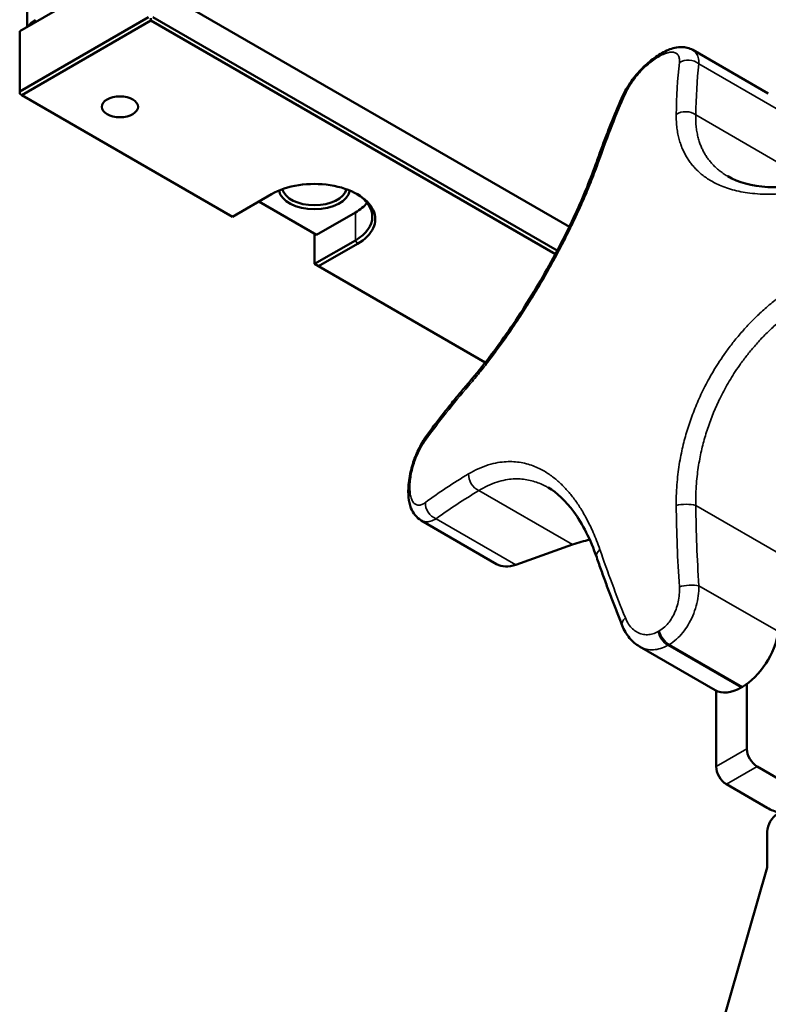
# Model space of a CAD drawing. Header units: millimetres. Extents: x 75 to 4764, y 75 to 3163.
# Tile 2 of 198: x 189 to 241, y 1140 to 1208. Entities that reach past the tile are written whole.
import ezdxf

# ---------------------------------------------------------------- set-up
doc = ezdxf.new("R2010")
doc.units = ezdxf.units.MM
doc.header["$LTSCALE"] = 15
doc.layers.add('Visible (ISO)', color=7, linetype='Continuous', lineweight=50)
doc.layers.add('Visible Narrow (ISO)', color=7, linetype='Continuous', lineweight=35)

msp = doc.modelspace()

# ---------------------------------------------------------------- linework, layer by layer
at = {"layer": 'Visible (ISO)'}
for p, q in [((189.211, 1207.455), (194.938, 1210.762)), ((198.403, 1210.558), (227.186, 1193.94)), ((189.721, 1207.75), (189.721, 1209.068)), ((198.12, 1208.435), (189.211, 1203.291)), ((198.262, 1208.19), (189.352, 1203.046)), ((198.262, 1208.353), (198.262, 1208.19)), ((226.222, 1192.047), (198.262, 1208.19)), ((226.354, 1192.297), (198.403, 1208.435)), ((189.211, 1207.455), (189.211, 1203.291)), ((235.712, 1206.157), (235.713, 1206.157)), ((235.713, 1206.157), (240.933, 1203.143)), ((189.211, 1203.291), (189.211, 1203.128)), ((189.211, 1203.128), (189.352, 1203.046)), ((189.352, 1203.046), (203.918, 1194.636)), ((238.131, 1197.43), (238.131, 1197.43)), ((203.918, 1194.636), (206.605, 1196.188)), ((209.717, 1193.379), (205.729, 1195.681)), ((209.717, 1193.379), (212.404, 1194.93)), ((209.575, 1191.37), (209.575, 1193.461)), ((212.404, 1193.003), (209.575, 1191.37)), ((212.545, 1192.758), (209.858, 1191.207)), ((209.575, 1191.37), (209.858, 1191.207)), ((209.858, 1191.207), (221.377, 1184.556)), ((225.712, 1175.919), (225.712, 1175.919)), ((216.944, 1173.65), (216.944, 1173.65)), ((222.165, 1170.636), (216.944, 1173.65)), ((227.408, 1171.976), (223.48, 1170.588)), ((232.04, 1164.934), (237.261, 1161.92)), ((239.45, 1162.346), (239.45, 1157.864)), ((237.329, 1156.639), (237.329, 1161.884)), ((242.986, 1155.006), (240.158, 1156.639)), ((240.865, 1153.781), (238.036, 1155.414)), ((240.865, 1152.148), (240.865, 1149.668)), ((240.865, 1149.668), (237.14, 1136.764))]:
    msp.add_line(p, q, dxfattribs=at)
for centre, major_axis, ratio, start_param, end_param in [((191.721, 1207.435), (-2, 0), 0.57735, 5.497787, 5.948814), ((233.993, 1205.028), (-0.502, 0.865), 0.575974, 0, 0.000013), ((234.073, 1205.075), (-0.498, 0.867), 0.578723, 6.283173, 6.283185), ((231.76, 1202.52), (-0.915, 0.403), 0.597457, 6.283155, 6.283168), ((209.575, 1194.473), (4.2, 0), 0.57735, 5.497787, 8.63938), ((209.575, 1196.563), (-2.45, 0), 0.57735, 0.082942, 3.05865), ((209.575, 1196.727), (-2.25, 0), 0.57735, 0.151894, 2.989699), ((209.575, 1194.636), (4, 0), 0.57735, 5.497787, 7.043886), ((209.575, 1196.563), (4, 0), 0.57735, 5.497787, 5.852831), ((218.118, 1178.892), (-0.807, 0.591), 0.597457, 0.000005, 0.000021), ((217.062, 1175.704), (-1, 0.002), 0.575974, 6.283173, 6.283185), ((217.063, 1175.611), (-1, -0.002), 0.578723, 0, 0.000013), ((225.387, 1158.786), (-7.5, -12.99), 0.57735, 3.619616, 3.735292), ((223.965, 1173.754), (-1.8, -3.118), 0.57735, 0, 0.593699), ((231.76, 1166.765), (-0.928, -0.372), 0.492731, 6.28314, 6.283158), ((239.133, 1165.08), (-1.8, -3.118), 0.57735, 0.787778, 2.164495), ((239.061, 1165.038), (-1.8, -3.118), 0.57735, 0, 0.783018), ((239.097, 1182.532), (-12.5, -21.651), 0.57735, 0.783018, 0.787778), ((240.158, 1157.455), (0.5, -0.866), 0.57735, 3.926991, 5.497787), ((238.036, 1156.231), (-0.5, 0.866), 0.57735, 0.785398, 2.356194), ((242.986, 1155.006), (3, 0), 0.57735, 3.926991, 4.266828), ((241.572, 1152.556), (-0.5, -0.866), 0.57735, 3.926991, 5.497787)]:
    msp.add_ellipse(centre, major_axis=major_axis, ratio=ratio, start_param=start_param, end_param=end_param, dxfattribs=at)
msp.add_ellipse((196.14, 1202.23), major_axis=(1.25, 0), ratio=0.57735, dxfattribs=at)
for points, knots in [([(230.844, 1202.923), (231, 1203.277), (231.215, 1203.644), (231.698, 1204.314), (231.964, 1204.628), (232.5, 1205.166), (232.773, 1205.403), (233.194, 1205.709), (233.342, 1205.807), (233.491, 1205.893)], [0, 0, 0, 0, 0.1343166, 0.1343166, 0.2543209, 0.2543209, 0.3630121, 0.3630121, 0.4216734, 0.4216734, 0.4216734, 0.4216734]), ([(233.491, 1205.893), (233.496, 1205.896), (233.502, 1205.899), (233.513, 1205.906), (233.519, 1205.909), (233.53, 1205.916), (233.536, 1205.919), (233.547, 1205.925), (233.553, 1205.929), (233.564, 1205.935), (233.57, 1205.938), (233.575, 1205.942)], [1.568416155, 1.568416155, 1.568416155, 1.568416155, 1.569368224, 1.569368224, 1.570320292, 1.570320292, 1.57127236, 1.57127236, 1.572224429, 1.572224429, 1.573176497, 1.573176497, 1.573176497, 1.573176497]), ([(233.575, 1205.942), (233.875, 1206.114), (234.177, 1206.242), (234.637, 1206.344), (234.796, 1206.362), (235.081, 1206.357), (235.209, 1206.342), (235.465, 1206.277), (235.594, 1206.226), (235.712, 1206.157)], [0, 0, 0, 0, 0.1184964, 0.1184964, 0.1790501, 0.1790501, 0.2271354, 0.2271354, 0.2772135, 0.2772135, 0.2772135, 0.2772135]), ([(230.844, 1202.923), (230.717, 1202.633), (230.591, 1202.341), (230.343, 1201.754), (230.222, 1201.458), (229.982, 1200.864), (229.864, 1200.565), (229.632, 1199.963), (229.518, 1199.661), (229.294, 1199.052), (229.184, 1198.746), (229.077, 1198.439)], [2.86411078, 2.86411078, 2.86411078, 2.86411078, 2.87931319, 2.87931319, 2.89451559, 2.89451559, 2.90971799, 2.90971799, 2.9249204, 2.9249204, 2.9401228, 2.9401228, 2.9401228, 2.9401228]), ([(220.311, 1183.256), (221.185, 1184.273), (222.106, 1185.47), (223.861, 1188.006), (224.719, 1189.37), (226.271, 1192.093), (226.986, 1193.484), (228.179, 1196.074), (228.68, 1197.308), (229.077, 1198.439)], [0, 0, 0, 0, 0.491274, 0.491274, 0.966792, 0.966792, 1.43155, 1.43155, 1.870698, 1.870698, 1.870698, 1.870698]), ([(238.131, 1197.43), (238.842, 1197.019), (239.794, 1196.753), (241.831, 1196.633), (242.883, 1196.715), (243.988, 1196.928)], [0, 0, 0, 0, 0.4946417, 0.4946417, 0.9056068, 0.9056068, 0.9056068, 0.9056068]), ([(220.311, 1183.256), (220.098, 1183.009), (219.888, 1182.761), (219.473, 1182.263), (219.268, 1182.013), (218.863, 1181.511), (218.663, 1181.26), (218.268, 1180.755), (218.073, 1180.501), (217.688, 1179.993), (217.499, 1179.739), (217.311, 1179.483)], [3.34306251, 3.34306251, 3.34306251, 3.34306251, 3.35826491, 3.35826491, 3.37346731, 3.37346731, 3.38866972, 3.38866972, 3.40387212, 3.40387212, 3.41907453, 3.41907453, 3.41907453, 3.41907453]), ([(216.062, 1175.706), (216.063, 1176.067), (216.108, 1176.461), (216.264, 1177.213), (216.37, 1177.58), (216.622, 1178.261), (216.769, 1178.586), (217.049, 1179.096), (217.177, 1179.299), (217.311, 1179.483)], [0, 0, 0, 0, 0.1235176, 0.1235176, 0.2351781, 0.2351781, 0.3425068, 0.3425068, 0.4218361, 0.4218361, 0.4218361, 0.4218361]), ([(229.075, 1171.098), (228.649, 1172.329), (228.104, 1173.411), (226.943, 1174.997), (226.33, 1175.562), (225.712, 1175.919)], [0, 0, 0, 0, 0.4757468, 0.4757468, 0.9056787, 0.9056787, 0.9056787, 0.9056787]), ([(216.062, 1175.609), (216.062, 1175.615), (216.062, 1175.622), (216.062, 1175.635), (216.062, 1175.641), (216.062, 1175.654), (216.062, 1175.661), (216.062, 1175.674), (216.062, 1175.68), (216.062, 1175.693), (216.062, 1175.7), (216.062, 1175.706)], [6.280805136, 6.280805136, 6.280805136, 6.280805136, 6.281757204, 6.281757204, 6.282709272, 6.282709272, 6.283661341, 6.283661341, 6.284613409, 6.284613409, 6.285565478, 6.285565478, 6.285565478, 6.285565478]), ([(216.944, 1173.65), (216.782, 1173.744), (216.64, 1173.87), (216.406, 1174.16), (216.314, 1174.327), (216.156, 1174.732), (216.105, 1174.979), (216.068, 1175.359), (216.063, 1175.482), (216.062, 1175.609)], [0, 0, 0, 0, 0.0682834, 0.0682834, 0.1400846, 0.1400846, 0.2339898, 0.2339898, 0.2772493, 0.2772493, 0.2772493, 0.2772493]), ([(229.075, 1171.098), (229.182, 1170.788), (229.292, 1170.477), (229.514, 1169.853), (229.627, 1169.541), (229.858, 1168.915), (229.975, 1168.601), (230.213, 1167.972), (230.334, 1167.657), (230.58, 1167.026), (230.704, 1166.71), (230.831, 1166.393)], [3.34306251, 3.34306251, 3.34306251, 3.34306251, 3.35826491, 3.35826491, 3.37346731, 3.37346731, 3.38866972, 3.38866972, 3.40387212, 3.40387212, 3.41907453, 3.41907453, 3.41907453, 3.41907453]), ([(232.04, 1164.934), (231.78, 1165.085), (231.544, 1165.287), (231.133, 1165.775), (230.959, 1166.073), (230.831, 1166.393)], [0.0000114, 0.0000114, 0.0000114, 0.0000114, 0.1032604, 0.1032604, 0.2150325, 0.2150325, 0.2150325, 0.2150325])]:
    msp.add_open_spline(points, degree=3, knots=knots, dxfattribs=at)
at = {"layer": 'Visible Narrow (ISO)'}
for p, q in [((236.135, 1205.202), (241.632, 1202.028)), ((235.921, 1201.67), (242.394, 1197.933)), ((212.404, 1193.003), (212.404, 1194.93)), ((212.545, 1192.758), (212.404, 1193.003)), ((220.935, 1175.713), (227.408, 1171.976)), ((235.921, 1174.676), (242.394, 1170.938)), ((223.48, 1170.588), (217.983, 1173.761)), ((241.632, 1165.962), (236.135, 1169.136)), ((233.991, 1165.019), (239.055, 1162.095)), ((239.139, 1162.144), (234.075, 1165.067)), ((237.329, 1156.639), (239.45, 1157.864)), ((238.036, 1155.414), (240.158, 1156.639))]:
    msp.add_line(p, q, dxfattribs=at)
for centre, major_axis, ratio, start_param, end_param in [((233.993, 1205.028), (-0.502, 0.865), 0.575974, 0.000013, 0.467023), ((234.073, 1205.075), (-0.498, 0.867), 0.578723, 0, 0.469403), ((233.361, 1185.843), (12.156, 21.055), 0.57735, 0.783018, 0.787778), ((290.46, 1159.4), (48.562, -60.592), 0.456773, 3.570396, 3.646408), ((235.441, 1204.645), (-0.994, 0.109), 0.809044, 4.03173, 5.514989), ((291.094, 1159.907), (47.939, -59.814), 0.456773, 3.570396, 3.646408), ((280.999, 1153.937), (-25.863, 73.217), 0.676775, 0.62399, 0.700002), ((231.76, 1202.52), (-0.915, 0.403), 0.597457, 5.804557, 6.283172), ((235.227, 1201.114), (-1, 0.015), 0.77862, 3.956891, 5.440151), ((230.02, 1198.108), (-0.944, 0.331), 0.563068, 5.759476, 6.283185), ((284.812, 1160.54), (76.339, 14.21), 0.676775, 2.44159, 2.517602), ((221.069, 1182.604), (-0.758, 0.652), 0.563068, 0, 0.523709), ((218.118, 1178.892), (-0.807, 0.591), 0.597457, 0.000016, 0.478629), ((284.812, 1149.616), (-76.755, 11.76), 0.456773, 5.77837, 5.854382), ((221.069, 1176.593), (-0.513, 0.858), 0.77862, 0.843035, 2.326294), ((217.062, 1175.704), (-1, 0.002), 0.575974, 5.816162, 6.283173), ((217.062, 1175.611), (-1, -0.002), 0.578723, 5.813782, 6.283185), ((233.361, 1185.843), (12.156, 21.055), 0.57735, 2.353814, 2.358575), ((284.689, 1148.813), (-75.77, 11.609), 0.456773, 5.77837, 5.854382), ((218.118, 1174.641), (-0.592, 0.806), 0.809044, 0.768196, 2.251456), ((235.227, 1174.431), (-1, -0.01), 0.332001, 3.941757, 5.425017), ((290.46, 1157.279), (25.863, -73.217), 0.676775, 4.244535, 4.320547), ((291.094, 1157.503), (25.531, -72.277), 0.676775, 4.244535, 4.320547), ((230.02, 1171.425), (-0.945, -0.327), 0.547553, 5.377361, 6.283186), ((280.999, 1151.817), (-48.562, 60.592), 0.456773, 0.907755, 0.983767), ((235.441, 1168.89), (-0.998, -0.067), 0.281145, 3.924326, 5.407585), ((231.76, 1166.765), (-0.928, -0.371), 0.492731, 5.352544, 6.283185), ((233.361, 1185.843), (-12.156, -21.055), 0.57735, 0.783018, 0.787778), ((233.993, 1165.836), (-0.498, 0.867), 0.578723, 1.103779, 2.357387), ((234.073, 1165.883), (-0.502, 0.865), 0.575974, 1.101399, 2.355007), ((234.033, 1185.455), (-12.5, -21.651), 0.57735, 0.783018, 0.787778)]:
    msp.add_ellipse(centre, major_axis=major_axis, ratio=ratio, start_param=start_param, end_param=end_param, dxfattribs=at)
for points, knots in [([(233.402, 1205.717), (233.526, 1205.789), (233.643, 1205.846), (233.752, 1205.89), (233.861, 1205.934), (233.963, 1205.965), (234.059, 1205.984), (234.155, 1206.003), (234.245, 1206.01), (234.326, 1206.004), (234.406, 1205.998), (234.478, 1205.978), (234.539, 1205.946), (234.601, 1205.913), (234.654, 1205.868), (234.695, 1205.807), (234.737, 1205.747), (234.766, 1205.672), (234.782, 1205.585), (234.798, 1205.498), (234.8, 1205.397), (234.788, 1205.283)], [0, 0, 0, 0, 0.142857, 0.142857, 0.142857, 0.285714, 0.285714, 0.285714, 0.428571, 0.428571, 0.428571, 0.571429, 0.571429, 0.571429, 0.714286, 0.714286, 0.714286, 0.857143, 0.857143, 0.857143, 1, 1, 1, 1]), ([(235.713, 1206.157), (235.796, 1206.109), (235.87, 1206.045), (235.931, 1205.964), (235.999, 1205.875), (236.052, 1205.766), (236.087, 1205.639), (236.121, 1205.511), (236.138, 1205.365), (236.135, 1205.202)], [0.5843123, 0.5843123, 0.5843123, 0.5843123, 0.7142857, 0.7142857, 0.7142857, 0.8571429, 0.8571429, 0.8571429, 1, 1, 1, 1]), ([(231.058, 1203.129), (231.118, 1203.266), (231.189, 1203.403), (231.268, 1203.541), (231.346, 1203.678), (231.433, 1203.815), (231.531, 1203.955), (231.628, 1204.095), (231.736, 1204.237), (231.849, 1204.374), (231.963, 1204.512), (232.083, 1204.646), (232.202, 1204.768), (232.32, 1204.891), (232.438, 1205.003), (232.557, 1205.109), (232.676, 1205.215), (232.798, 1205.314), (232.925, 1205.408), (233.052, 1205.503), (233.185, 1205.592), (233.32, 1205.67)], [0, 0, 0, 0, 0.1428571, 0.1428571, 0.1428571, 0.2857143, 0.2857143, 0.2857143, 0.4285714, 0.4285714, 0.4285714, 0.5714286, 0.5714286, 0.5714286, 0.7142857, 0.7142857, 0.7142857, 0.8571429, 0.8571429, 0.8571429, 1, 1, 1, 1]), ([(234.57, 1201.705), (234.568, 1201.531), (234.571, 1201.365), (234.58, 1201.208), (234.589, 1201.052), (234.603, 1200.904), (234.621, 1200.761), (234.639, 1200.618), (234.662, 1200.48), (234.689, 1200.348), (234.715, 1200.215), (234.745, 1200.09), (234.778, 1199.971), (234.811, 1199.853), (234.846, 1199.741), (234.883, 1199.636), (234.92, 1199.53), (234.959, 1199.429), (235, 1199.332), (235.042, 1199.235), (235.086, 1199.14), (235.133, 1199.048), (235.18, 1198.955), (235.229, 1198.865), (235.282, 1198.776), (235.335, 1198.687), (235.391, 1198.6), (235.449, 1198.515), (235.508, 1198.43), (235.569, 1198.347), (235.633, 1198.266), (235.697, 1198.186), (235.764, 1198.108), (235.833, 1198.031), (235.903, 1197.955), (235.976, 1197.881), (236.053, 1197.806), (236.131, 1197.732), (236.213, 1197.658), (236.302, 1197.585), (236.391, 1197.511), (236.486, 1197.437), (236.586, 1197.366), (236.685, 1197.295), (236.79, 1197.226), (236.9, 1197.159), (237.011, 1197.092), (237.127, 1197.026), (237.256, 1196.96), (237.385, 1196.895), (237.526, 1196.829), (237.68, 1196.765), (237.835, 1196.701), (238.002, 1196.639), (238.18, 1196.582), (238.358, 1196.524), (238.547, 1196.472), (238.741, 1196.426), (238.935, 1196.38), (239.134, 1196.341), (239.343, 1196.308), (239.552, 1196.275), (239.77, 1196.249), (240.005, 1196.229), (240.24, 1196.209), (240.492, 1196.196), (240.768, 1196.192), (241.044, 1196.189), (241.344, 1196.195), (241.661, 1196.215), (241.978, 1196.234), (242.313, 1196.266), (242.644, 1196.309), (242.976, 1196.352), (243.305, 1196.406), (243.638, 1196.47)], [0, 0, 0, 0, 0.04, 0.04, 0.04, 0.08, 0.08, 0.08, 0.12, 0.12, 0.12, 0.16, 0.16, 0.16, 0.2, 0.2, 0.2, 0.24, 0.24, 0.24, 0.28, 0.28, 0.28, 0.32, 0.32, 0.32, 0.36, 0.36, 0.36, 0.4, 0.4, 0.4, 0.44, 0.44, 0.44, 0.48, 0.48, 0.48, 0.52, 0.52, 0.52, 0.56, 0.56, 0.56, 0.6, 0.6, 0.6, 0.64, 0.64, 0.64, 0.68, 0.68, 0.68, 0.72, 0.72, 0.72, 0.76, 0.76, 0.76, 0.8, 0.8, 0.8, 0.84, 0.84, 0.84, 0.88, 0.88, 0.88, 0.92, 0.92, 0.92, 0.96, 0.96, 0.96, 1, 1, 1, 1]), ([(235.921, 1201.67), (235.916, 1201.51), (235.917, 1201.358), (235.923, 1201.214), (235.929, 1201.071), (235.94, 1200.935), (235.955, 1200.804), (235.97, 1200.673), (235.99, 1200.545), (236.013, 1200.424), (236.035, 1200.303), (236.062, 1200.187), (236.091, 1200.078), (236.12, 1199.969), (236.151, 1199.867), (236.184, 1199.77), (236.217, 1199.673), (236.252, 1199.58), (236.29, 1199.491), (236.327, 1199.401), (236.367, 1199.315), (236.409, 1199.229), (236.452, 1199.144), (236.497, 1199.061), (236.545, 1198.979), (236.593, 1198.897), (236.644, 1198.817), (236.697, 1198.739), (236.751, 1198.66), (236.807, 1198.584), (236.866, 1198.51), (236.924, 1198.436), (236.985, 1198.364), (237.049, 1198.294), (237.113, 1198.223), (237.18, 1198.154), (237.251, 1198.086), (237.323, 1198.017), (237.399, 1197.949), (237.481, 1197.881), (237.563, 1197.813), (237.65, 1197.745), (237.742, 1197.68), (237.835, 1197.614), (237.931, 1197.55), (238.033, 1197.488), (238.065, 1197.469), (238.098, 1197.449), (238.131, 1197.43)], [0, 0, 0, 0, 0.04, 0.04, 0.04, 0.08, 0.08, 0.08, 0.12, 0.12, 0.12, 0.16, 0.16, 0.16, 0.2, 0.2, 0.2, 0.24, 0.24, 0.24, 0.28, 0.28, 0.28, 0.32, 0.32, 0.32, 0.36, 0.36, 0.36, 0.4, 0.4, 0.4, 0.44, 0.44, 0.44, 0.48, 0.48, 0.48, 0.52, 0.52, 0.52, 0.56, 0.56, 0.56, 0.6, 0.6, 0.6, 0.6125166, 0.6125166, 0.6125166, 0.6125166]), ([(220.229, 1182.955), (220.461, 1183.225), (220.686, 1183.495), (220.904, 1183.764), (221.122, 1184.032), (221.332, 1184.298), (221.539, 1184.565), (221.745, 1184.832), (221.947, 1185.101), (222.138, 1185.359), (222.329, 1185.617), (222.508, 1185.866), (222.683, 1186.113), (222.858, 1186.36), (223.029, 1186.604), (223.199, 1186.853), (223.369, 1187.102), (223.538, 1187.354), (223.702, 1187.603), (223.866, 1187.852), (224.025, 1188.099), (224.177, 1188.337), (224.329, 1188.575), (224.473, 1188.806), (224.607, 1189.024), (224.742, 1189.243), (224.866, 1189.449), (224.986, 1189.648), (225.105, 1189.847), (225.218, 1190.039), (225.33, 1190.232), (225.443, 1190.425), (225.554, 1190.618), (225.663, 1190.81), (225.772, 1191.002), (225.878, 1191.193), (225.98, 1191.378), (226.082, 1191.563), (226.181, 1191.743), (226.276, 1191.921), (226.371, 1192.098), (226.464, 1192.272), (226.555, 1192.446), (226.646, 1192.619), (226.735, 1192.792), (226.823, 1192.964), (226.911, 1193.137), (226.998, 1193.31), (227.084, 1193.482), (227.17, 1193.655), (227.255, 1193.827), (227.338, 1193.999), (227.421, 1194.171), (227.502, 1194.341), (227.582, 1194.511), (227.662, 1194.681), (227.741, 1194.851), (227.819, 1195.022), (227.898, 1195.194), (227.977, 1195.369), (228.057, 1195.55), (228.137, 1195.731), (228.219, 1195.918), (228.3, 1196.108), (228.381, 1196.299), (228.463, 1196.492), (228.544, 1196.689), (228.625, 1196.886), (228.706, 1197.087), (228.788, 1197.295), (228.87, 1197.503), (228.953, 1197.719), (229.038, 1197.946), (229.122, 1198.173), (229.209, 1198.412), (229.296, 1198.66)], [0, 0, 0, 0, 0.04, 0.04, 0.04, 0.08, 0.08, 0.08, 0.12, 0.12, 0.12, 0.16, 0.16, 0.16, 0.2, 0.2, 0.2, 0.24, 0.24, 0.24, 0.28, 0.28, 0.28, 0.32, 0.32, 0.32, 0.36, 0.36, 0.36, 0.4, 0.4, 0.4, 0.44, 0.44, 0.44, 0.48, 0.48, 0.48, 0.52, 0.52, 0.52, 0.56, 0.56, 0.56, 0.6, 0.6, 0.6, 0.64, 0.64, 0.64, 0.68, 0.68, 0.68, 0.72, 0.72, 0.72, 0.76, 0.76, 0.76, 0.8, 0.8, 0.8, 0.84, 0.84, 0.84, 0.88, 0.88, 0.88, 0.92, 0.92, 0.92, 0.96, 0.96, 0.96, 1, 1, 1, 1]), ([(243.638, 1190.38), (243.284, 1190.181), (242.948, 1189.974), (242.63, 1189.763), (242.312, 1189.553), (242.011, 1189.339), (241.723, 1189.119), (241.434, 1188.9), (241.157, 1188.675), (240.901, 1188.454), (240.644, 1188.234), (240.408, 1188.018), (240.182, 1187.801), (239.956, 1187.583), (239.74, 1187.365), (239.529, 1187.14), (239.318, 1186.915), (239.112, 1186.684), (238.916, 1186.453), (238.72, 1186.222), (238.534, 1185.991), (238.361, 1185.766), (238.187, 1185.54), (238.026, 1185.319), (237.878, 1185.108), (237.731, 1184.898), (237.597, 1184.697), (237.471, 1184.502), (237.345, 1184.306), (237.228, 1184.117), (237.114, 1183.925), (237.001, 1183.733), (236.89, 1183.538), (236.784, 1183.344), (236.679, 1183.151), (236.578, 1182.957), (236.483, 1182.768), (236.388, 1182.578), (236.299, 1182.393), (236.215, 1182.209), (236.13, 1182.025), (236.051, 1181.844), (235.974, 1181.662), (235.897, 1181.48), (235.824, 1181.298), (235.754, 1181.115), (235.684, 1180.932), (235.616, 1180.748), (235.552, 1180.563), (235.488, 1180.378), (235.427, 1180.192), (235.369, 1180.006), (235.311, 1179.82), (235.256, 1179.634), (235.204, 1179.448), (235.153, 1179.261), (235.104, 1179.074), (235.058, 1178.884), (235.012, 1178.693), (234.968, 1178.498), (234.926, 1178.296), (234.885, 1178.093), (234.845, 1177.881), (234.808, 1177.665), (234.772, 1177.449), (234.739, 1177.227), (234.709, 1177), (234.68, 1176.773), (234.655, 1176.541), (234.633, 1176.297), (234.612, 1176.054), (234.595, 1175.8), (234.584, 1175.531), (234.573, 1175.261), (234.567, 1174.975), (234.57, 1174.675)], [0, 0, 0, 0, 0.04, 0.04, 0.04, 0.08, 0.08, 0.08, 0.12, 0.12, 0.12, 0.16, 0.16, 0.16, 0.2, 0.2, 0.2, 0.24, 0.24, 0.24, 0.28, 0.28, 0.28, 0.32, 0.32, 0.32, 0.36, 0.36, 0.36, 0.4, 0.4, 0.4, 0.44, 0.44, 0.44, 0.48, 0.48, 0.48, 0.52, 0.52, 0.52, 0.56, 0.56, 0.56, 0.6, 0.6, 0.6, 0.64, 0.64, 0.64, 0.68, 0.68, 0.68, 0.72, 0.72, 0.72, 0.76, 0.76, 0.76, 0.8, 0.8, 0.8, 0.84, 0.84, 0.84, 0.88, 0.88, 0.88, 0.92, 0.92, 0.92, 0.96, 0.96, 0.96, 1, 1, 1, 1]), ([(244.312, 1189.21), (243.982, 1189.028), (243.667, 1188.839), (243.37, 1188.646), (243.072, 1188.452), (242.791, 1188.256), (242.521, 1188.054), (242.252, 1187.853), (241.993, 1187.646), (241.754, 1187.443), (241.514, 1187.24), (241.294, 1187.041), (241.083, 1186.841), (240.872, 1186.641), (240.671, 1186.439), (240.474, 1186.232), (240.278, 1186.025), (240.086, 1185.811), (239.904, 1185.598), (239.722, 1185.385), (239.549, 1185.172), (239.388, 1184.963), (239.226, 1184.755), (239.077, 1184.551), (238.94, 1184.356), (238.803, 1184.161), (238.678, 1183.976), (238.562, 1183.795), (238.445, 1183.615), (238.337, 1183.439), (238.231, 1183.261), (238.126, 1183.083), (238.024, 1182.904), (237.926, 1182.724), (237.828, 1182.545), (237.735, 1182.366), (237.648, 1182.19), (237.56, 1182.015), (237.478, 1181.843), (237.4, 1181.673), (237.322, 1181.503), (237.249, 1181.334), (237.179, 1181.166), (237.108, 1180.997), (237.041, 1180.829), (236.977, 1180.659), (236.912, 1180.489), (236.85, 1180.319), (236.792, 1180.147), (236.733, 1179.975), (236.677, 1179.803), (236.624, 1179.63), (236.571, 1179.457), (236.521, 1179.285), (236.474, 1179.112), (236.428, 1178.939), (236.384, 1178.765), (236.342, 1178.588), (236.3, 1178.411), (236.261, 1178.231), (236.223, 1178.042), (236.186, 1177.854), (236.15, 1177.657), (236.118, 1177.456), (236.085, 1177.255), (236.056, 1177.05), (236.031, 1176.839), (236.005, 1176.628), (235.983, 1176.411), (235.965, 1176.185), (235.948, 1175.959), (235.934, 1175.723), (235.926, 1175.472), (235.918, 1175.221), (235.915, 1174.955), (235.921, 1174.676)], [0, 0, 0, 0, 0.04, 0.04, 0.04, 0.08, 0.08, 0.08, 0.12, 0.12, 0.12, 0.16, 0.16, 0.16, 0.2, 0.2, 0.2, 0.24, 0.24, 0.24, 0.28, 0.28, 0.28, 0.32, 0.32, 0.32, 0.36, 0.36, 0.36, 0.4, 0.4, 0.4, 0.44, 0.44, 0.44, 0.48, 0.48, 0.48, 0.52, 0.52, 0.52, 0.56, 0.56, 0.56, 0.6, 0.6, 0.6, 0.64, 0.64, 0.64, 0.68, 0.68, 0.68, 0.72, 0.72, 0.72, 0.76, 0.76, 0.76, 0.8, 0.8, 0.8, 0.84, 0.84, 0.84, 0.88, 0.88, 0.88, 0.92, 0.92, 0.92, 0.96, 0.96, 0.96, 1, 1, 1, 1]), ([(216.17, 1175.965), (216.17, 1176.108), (216.179, 1176.257), (216.196, 1176.408), (216.212, 1176.559), (216.236, 1176.713), (216.267, 1176.872), (216.299, 1177.03), (216.338, 1177.194), (216.384, 1177.357), (216.43, 1177.52), (216.482, 1177.682), (216.541, 1177.843), (216.6, 1178.005), (216.666, 1178.167), (216.739, 1178.325), (216.812, 1178.484), (216.891, 1178.639), (216.975, 1178.785), (217.058, 1178.931), (217.146, 1179.068), (217.239, 1179.195)], [0, 0, 0, 0, 0.142857, 0.142857, 0.142857, 0.285714, 0.285714, 0.285714, 0.428571, 0.428571, 0.428571, 0.571429, 0.571429, 0.571429, 0.714286, 0.714286, 0.714286, 0.857143, 0.857143, 0.857143, 1, 1, 1, 1]), ([(229.296, 1171.63), (229.22, 1171.85), (229.143, 1172.058), (229.067, 1172.253), (228.991, 1172.449), (228.915, 1172.633), (228.837, 1172.81), (228.76, 1172.987), (228.682, 1173.158), (228.603, 1173.32), (228.525, 1173.482), (228.446, 1173.635), (228.369, 1173.779), (228.292, 1173.923), (228.217, 1174.058), (228.142, 1174.185), (228.068, 1174.313), (227.994, 1174.433), (227.92, 1174.549), (227.846, 1174.665), (227.772, 1174.777), (227.696, 1174.887), (227.62, 1174.996), (227.543, 1175.103), (227.464, 1175.206), (227.386, 1175.31), (227.305, 1175.411), (227.224, 1175.509), (227.143, 1175.608), (227.061, 1175.702), (226.978, 1175.794), (226.894, 1175.886), (226.81, 1175.974), (226.725, 1176.059), (226.639, 1176.145), (226.552, 1176.228), (226.461, 1176.31), (226.371, 1176.391), (226.277, 1176.472), (226.178, 1176.551), (226.079, 1176.631), (225.976, 1176.709), (225.87, 1176.783), (225.765, 1176.858), (225.656, 1176.929), (225.544, 1176.997), (225.433, 1177.065), (225.317, 1177.13), (225.192, 1177.194), (225.067, 1177.258), (224.932, 1177.32), (224.789, 1177.377), (224.646, 1177.435), (224.494, 1177.488), (224.336, 1177.534), (224.178, 1177.579), (224.014, 1177.617), (223.849, 1177.646), (223.685, 1177.675), (223.519, 1177.695), (223.349, 1177.705), (223.179, 1177.716), (223.004, 1177.717), (222.821, 1177.707), (222.637, 1177.698), (222.444, 1177.677), (222.237, 1177.64), (222.03, 1177.604), (221.81, 1177.551), (221.583, 1177.48), (221.356, 1177.409), (221.121, 1177.319), (220.894, 1177.216), (220.667, 1177.112), (220.447, 1176.995), (220.229, 1176.865)], [0, 0, 0, 0, 0.04, 0.04, 0.04, 0.08, 0.08, 0.08, 0.12, 0.12, 0.12, 0.16, 0.16, 0.16, 0.2, 0.2, 0.2, 0.24, 0.24, 0.24, 0.28, 0.28, 0.28, 0.32, 0.32, 0.32, 0.36, 0.36, 0.36, 0.4, 0.4, 0.4, 0.44, 0.44, 0.44, 0.48, 0.48, 0.48, 0.52, 0.52, 0.52, 0.56, 0.56, 0.56, 0.6, 0.6, 0.6, 0.64, 0.64, 0.64, 0.68, 0.68, 0.68, 0.72, 0.72, 0.72, 0.76, 0.76, 0.76, 0.8, 0.8, 0.8, 0.84, 0.84, 0.84, 0.88, 0.88, 0.88, 0.92, 0.92, 0.92, 0.96, 0.96, 0.96, 1, 1, 1, 1]), ([(225.712, 1175.919), (225.639, 1175.961), (225.563, 1176.002), (225.484, 1176.043), (225.368, 1176.102), (225.244, 1176.159), (225.112, 1176.212), (224.98, 1176.265), (224.839, 1176.314), (224.694, 1176.356), (224.548, 1176.398), (224.397, 1176.433), (224.246, 1176.459), (224.094, 1176.485), (223.942, 1176.502), (223.786, 1176.511), (223.629, 1176.52), (223.469, 1176.521), (223.301, 1176.511), (223.132, 1176.501), (222.955, 1176.481), (222.766, 1176.446), (222.577, 1176.411), (222.376, 1176.361), (222.169, 1176.294), (221.961, 1176.226), (221.747, 1176.141), (221.54, 1176.043), (221.333, 1175.945), (221.132, 1175.836), (220.935, 1175.713)], [0.6125167, 0.6125167, 0.6125167, 0.6125167, 0.64, 0.64, 0.64, 0.68, 0.68, 0.68, 0.72, 0.72, 0.72, 0.76, 0.76, 0.76, 0.8, 0.8, 0.8, 0.84, 0.84, 0.84, 0.88, 0.88, 0.88, 0.92, 0.92, 0.92, 0.96, 0.96, 0.96, 1, 1, 1, 1]), ([(217.239, 1174.888), (217.151, 1174.824), (217.067, 1174.777), (216.988, 1174.747), (216.908, 1174.716), (216.833, 1174.702), (216.761, 1174.705), (216.689, 1174.707), (216.619, 1174.726), (216.557, 1174.762), (216.495, 1174.798), (216.439, 1174.851), (216.392, 1174.916), (216.345, 1174.982), (216.306, 1175.059), (216.275, 1175.148), (216.243, 1175.237), (216.217, 1175.339), (216.199, 1175.458), (216.181, 1175.578), (216.17, 1175.715), (216.17, 1175.871)], [0, 0, 0, 0, 0.1428571, 0.1428571, 0.1428571, 0.2857143, 0.2857143, 0.2857143, 0.4285714, 0.4285714, 0.4285714, 0.5714286, 0.5714286, 0.5714286, 0.7142857, 0.7142857, 0.7142857, 0.8571429, 0.8571429, 0.8571429, 1, 1, 1, 1]), ([(217.983, 1173.761), (217.851, 1173.682), (217.722, 1173.625), (217.6, 1173.591), (217.479, 1173.556), (217.365, 1173.544), (217.255, 1173.553), (217.145, 1173.563), (217.04, 1173.595), (216.944, 1173.65)], [0, 0, 0, 0, 0.1428571, 0.1428571, 0.1428571, 0.2857143, 0.2857143, 0.2857143, 0.4285025, 0.4285025, 0.4285025, 0.4285025]), ([(234.788, 1169.063), (234.8, 1168.885), (234.798, 1168.708), (234.784, 1168.533), (234.771, 1168.358), (234.746, 1168.185), (234.707, 1168.011), (234.669, 1167.837), (234.618, 1167.663), (234.556, 1167.495), (234.493, 1167.328), (234.419, 1167.168), (234.339, 1167.023), (234.259, 1166.878), (234.174, 1166.748), (234.08, 1166.627), (233.987, 1166.506), (233.886, 1166.395), (233.774, 1166.292), (233.662, 1166.189), (233.537, 1166.095), (233.402, 1166.016)], [0, 0, 0, 0, 0.1428571, 0.1428571, 0.1428571, 0.2857143, 0.2857143, 0.2857143, 0.4285714, 0.4285714, 0.4285714, 0.5714286, 0.5714286, 0.5714286, 0.7142857, 0.7142857, 0.7142857, 0.8571429, 0.8571429, 0.8571429, 1, 1, 1, 1]), ([(236.135, 1169.136), (236.138, 1168.903), (236.123, 1168.666), (236.092, 1168.433), (236.061, 1168.201), (236.014, 1167.972), (235.951, 1167.741), (235.888, 1167.51), (235.808, 1167.277), (235.712, 1167.054), (235.617, 1166.831), (235.507, 1166.617), (235.391, 1166.423), (235.274, 1166.229), (235.151, 1166.055), (235.018, 1165.892), (234.886, 1165.73), (234.745, 1165.581), (234.588, 1165.441), (234.431, 1165.302), (234.259, 1165.174), (234.075, 1165.067)], [0, 0, 0, 0, 0.1428571, 0.1428571, 0.1428571, 0.2857143, 0.2857143, 0.2857143, 0.4285714, 0.4285714, 0.4285714, 0.5714286, 0.5714286, 0.5714286, 0.7142857, 0.7142857, 0.7142857, 0.8571429, 0.8571429, 0.8571429, 1, 1, 1, 1]), ([(233.32, 1165.969), (233.196, 1165.898), (233.072, 1165.845), (232.95, 1165.809), (232.827, 1165.772), (232.706, 1165.752), (232.584, 1165.748), (232.462, 1165.744), (232.34, 1165.756), (232.222, 1165.784), (232.104, 1165.812), (231.99, 1165.855), (231.879, 1165.916), (231.769, 1165.977), (231.661, 1166.054), (231.561, 1166.148), (231.46, 1166.243), (231.365, 1166.355), (231.281, 1166.482), (231.196, 1166.61), (231.122, 1166.751), (231.058, 1166.91)], [0, 0, 0, 0, 0.142857, 0.142857, 0.142857, 0.285714, 0.285714, 0.285714, 0.428571, 0.428571, 0.428571, 0.571429, 0.571429, 0.571429, 0.714286, 0.714286, 0.714286, 0.857143, 0.857143, 0.857143, 1, 1, 1, 1]), ([(233.991, 1165.019), (233.823, 1164.922), (233.654, 1164.848), (233.488, 1164.797), (233.323, 1164.746), (233.161, 1164.717), (233, 1164.708), (232.838, 1164.699), (232.677, 1164.712), (232.523, 1164.746), (232.368, 1164.78), (232.221, 1164.836), (232.079, 1164.913), (232.066, 1164.92), (232.053, 1164.927), (232.041, 1164.934)], [0, 0, 0, 0, 0.1428571, 0.1428571, 0.1428571, 0.2857143, 0.2857143, 0.2857143, 0.4285714, 0.4285714, 0.4285714, 0.5714286, 0.5714286, 0.5714286, 0.5842828, 0.5842828, 0.5842828, 0.5842828])]:
    msp.add_open_spline(points, degree=3, knots=knots, dxfattribs=at)

doc.saveas('drawing.dxf')
